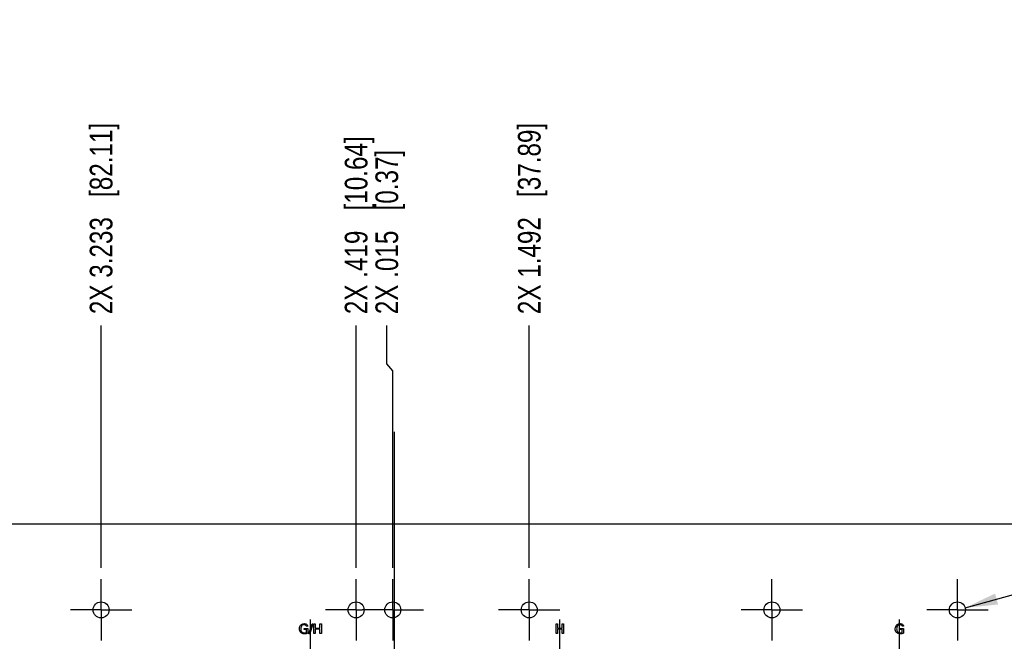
# Model space of a CAD drawing. Header units: inches. Extents: x 0 to 34, y 0 to 22.
# Tile 5 of 27: x 13.1 to 18.5, y 7.2 to 10.6. Entities that reach past the tile are written whole.
import ezdxf

# ---------------------------------------------------------------- set-up
doc = ezdxf.new("R2010")
doc.units = ezdxf.units.IN
doc.header["$LTSCALE"] = 1.87
doc.header["$MEASUREMENT"] = 0
doc.linetypes.add('CENTER', pattern=[0.6, 0.375, -0.075, 0.075, -0.075])
doc.layers.get('0').update_dxf_attribs({"linetype": 'CONTINUOUS'})
for name, color, linetype in [('01___PRT_ALL_DTM_PLN', 7, 'CONTINUOUS'), ('02___PRT_ALL_AXES', 7, 'CONTINUOUS'), ('DIMENSIONS', 7, 'CONTINUOUS')]:
    doc.layers.add(name, color=color, linetype=linetype)
doc.styles.get("Standard").update_dxf_attribs({"font": 'txt', "width": 0.8})
doc.dimstyles.new('DIMSTYLE_1', dxfattribs={"dimtxt": 0.125, "dimasz": 0.18, "dimexe": 0.125, "dimexo": 0.0625, "dimgap": 0.03125, "dimtad": 0, "dimtih": 1, "dimtoh": 1, "dimdec": 3, "dimlfac": 2, "dimzin": 4, "dimdsep": 46, "dimtxsty": 'STANDARD', "dimblk": '_FILLED', "dimblk1": '_FILLED', "dimblk2": '_FILLED', "dimcen": 0.09, "dimadec": 0, "dimazin": 0, "dimtp": 0.001, "dimtm": 0.001, "dimtfac": 1, "dimtdec": 3, "dimtofl": 0, "dimtmove": 0, "dimatfit": 3, "dimldrblk": '_FILLED', "dimfxl": 1, "dimtolj": 1, "dimtzin": 4, "dimarcsym": 0})
doc.dimstyles.new('DIMSTYLE_3', dxfattribs={"dimtxt": 0.125, "dimasz": 0.18, "dimexe": 0.125, "dimexo": 0.0625, "dimgap": 0.09, "dimtad": 0, "dimtih": 1, "dimtoh": 1, "dimdec": 3, "dimlfac": 2, "dimzin": 4, "dimdsep": 46, "dimtxsty": 'STANDARD', "dimblk": '_FILLED', "dimblk1": '_FILLED', "dimblk2": '_FILLED', "dimcen": 0.09, "dimadec": 0, "dimazin": 0, "dimtp": 0.001, "dimtm": 0.001, "dimtfac": 1, "dimtdec": 3, "dimtofl": 0, "dimtmove": 0, "dimatfit": 2, "dimldrblk": '_FILLED', "dimfxl": 1, "dimtolj": 1, "dimtzin": 4, "dimarcsym": 0})

# ---------------------------------------------------------------- blocks, each defined once
blk = doc.blocks.new('*D11')
at = {"layer": 'DIMENSIONS', "color": 2, "linetype": 'CONTINUOUS'}
for p, q in [((15.1183, 8.7056), (15.1183, 8.9176)), ((15.1511, 8.667), (15.1183, 8.7056)), ((15.1511, 7.5797), (15.1511, 8.667))]:
    blk.add_line(p, q, dxfattribs=at)
at = {"layer": 'DIMENSIONS', "color": 2, "linetype": 'CONTINUOUS', "insert": (15.0558, 8.9801), "char_height": 0.125, "width": 1.425, "attachment_point": 1, "rotation": 90, "line_spacing_factor": 0.9}
blk.add_mtext('2X .015{\\Ftxt.shx;\\W1.000000;\\H0.125000; }[0.37]', dxfattribs=at)
blk = doc.blocks.new('_FILLED')
at = {"color": 0, "linetype": 'BYBLOCK'}
blk.add_solid([(0, 0), (-1, 0.174), (-1, -0.174)], dxfattribs=at)
blk = doc.blocks.new('*D12')
at = {"layer": 'DIMENSIONS', "color": 2, "linetype": 'CONTINUOUS'}
blk.add_line((14.9491, 7.5797), (14.9491, 8.9176), dxfattribs=at)
at = {"layer": 'DIMENSIONS', "color": 2, "linetype": 'CONTINUOUS', "insert": (14.8866, 8.9801), "char_height": 0.125, "width": 1.525, "attachment_point": 1, "rotation": 90, "line_spacing_factor": 0.9}
blk.add_mtext('2X .419{\\Ftxt.shx;\\W1.000000;\\H0.125000; }[10.64]', dxfattribs=at)
blk = doc.blocks.new('*D13')
at = {"layer": 'DIMENSIONS', "color": 2, "linetype": 'CONTINUOUS'}
blk.add_line((13.5421, 7.5797), (13.5421, 8.9176), dxfattribs=at)
at = {"layer": 'DIMENSIONS', "color": 2, "linetype": 'CONTINUOUS', "insert": (13.4796, 8.9801), "char_height": 0.125, "width": 1.625, "attachment_point": 1, "rotation": 90, "line_spacing_factor": 0.9}
blk.add_mtext('2X 3.233{\\Ftxt.shx;\\W1.000000;\\H0.125000; }[82.11]', dxfattribs=at)
blk = doc.blocks.new('*D14')
at = {"layer": 'DIMENSIONS', "color": 2, "linetype": 'CONTINUOUS'}
blk.add_line((15.9043, 7.5797), (15.9043, 8.9176), dxfattribs=at)
at = {"layer": 'DIMENSIONS', "color": 2, "linetype": 'CONTINUOUS', "insert": (15.8418, 8.9801), "char_height": 0.125, "width": 1.625, "attachment_point": 1, "rotation": 90, "line_spacing_factor": 0.9}
blk.add_mtext('2X 1.492{\\Ftxt.shx;\\W1.000000;\\H0.125000; }[37.89]', dxfattribs=at)
blk = doc.blocks.new('*D22')
at = {"layer": 'DIMENSIONS', "color": 2, "linetype": 'CONTINUOUS'}
for p, q in [((18.3092, 7.3597), (20.568, 7.9874)), ((20.568, 7.9874), (20.6855, 7.9874))]:
    blk.add_line(p, q, dxfattribs=at)
at = {"layer": 'DIMENSIONS', "color": 2, "linetype": 'CONTINUOUS', "xscale": 0.18, "yscale": 0.18, "zscale": 0.18, "rotation": 195.5290961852}
blk.add_blockref('_FILLED', (18.3092, 7.3597), dxfattribs=at)
at = {"layer": 'DIMENSIONS', "color": 2, "linetype": 'CONTINUOUS', "insert": (20.748, 8.0499), "char_height": 0.125, "width": 1.591667, "attachment_point": 1, "line_spacing_factor": 0.9}
blk.add_mtext('16X \\Fgdt;{\\Fgdt;n}\\Ftxt;.177{\\Ftxt.shx;\\W1.000000;\\H0.125000; }[4.5]', dxfattribs=at)
blk = doc.blocks.new('*D34')
at = {"layer": 'DIMENSIONS', "color": 2, "linetype": 'CONTINUOUS'}
blk.add_line((11.0885, 8.4401), (11.0885, 8.9401), dxfattribs=at)
at = {"layer": 'DIMENSIONS', "color": 2, "linetype": 'CONTINUOUS', "insert": (11.026, 9.0026), "char_height": 0.125, "width": 1.425, "attachment_point": 1, "rotation": 90, "line_spacing_factor": 0.9}
blk.add_mtext('8.140{\\Ftxt.shx;\\W1.000000;\\H0.125000; }[206.76]', dxfattribs=at)
blk = doc.blocks.new('*D35')
at = {"layer": 'DIMENSIONS', "color": 2, "linetype": 'CONTINUOUS'}
blk.add_line((19.2285, 8.4401), (19.2285, 8.9401), dxfattribs=at)
at = {"layer": 'DIMENSIONS', "color": 2, "linetype": 'CONTINUOUS', "insert": (19.166, 9.0026), "char_height": 0.125, "width": 1.425, "attachment_point": 1, "rotation": 90, "line_spacing_factor": 0.9}
blk.add_mtext('8.140{\\Ftxt.shx;\\W1.000000;\\H0.125000; }[206.76]', dxfattribs=at)

msp = doc.modelspace()

# ---------------------------------------------------------------- linework, layer by layer
at = {"color": 40, "linetype": 'CONTINUOUS'}
for p, q in [((14.6626, 7.23971), (14.6626, 7.24593)), ((14.6626, 7.24593), (14.68248, 7.24593)), ((14.67498, 7.23971), (14.6626, 7.23971)), ((14.68226, 7.25779), (14.67408, 7.25779)), ((14.67498, 7.22365), (14.67498, 7.23971)), ((14.68248, 7.24593), (14.68248, 7.21923)), ((14.68847, 7.21592), (14.70602, 7.27061)), ((14.71089, 7.27061), (14.69342, 7.21592)), ((14.70602, 7.27061), (14.71089, 7.27061)), ((14.71659, 7.21712), (14.71659, 7.27129)), ((14.71659, 7.27129), (14.7241, 7.27129)), ((14.7241, 7.27129), (14.7241, 7.24803)), ((14.7241, 7.24803), (14.74983, 7.24803)), ((14.7241, 7.24158), (14.7241, 7.21712)), ((14.74983, 7.24158), (14.7241, 7.24158)), ((14.74983, 7.24803), (14.74983, 7.27129)), ((14.74983, 7.27129), (14.75733, 7.27129)), ((14.74983, 7.21712), (14.74983, 7.24158)), ((14.75733, 7.27129), (14.75733, 7.21712)), ((16.05199, 7.27129), (16.05949, 7.27129)), ((16.05199, 7.21712), (16.05199, 7.27129)), ((16.05949, 7.27129), (16.05949, 7.24803)), ((16.05949, 7.24803), (16.08522, 7.24803)), ((16.08522, 7.24158), (16.05949, 7.24158)), ((16.05949, 7.24158), (16.05949, 7.21712)), ((16.08522, 7.27129), (16.09272, 7.27129)), ((16.08522, 7.24803), (16.08522, 7.27129)), ((16.08522, 7.21712), (16.08522, 7.24158)), ((16.09272, 7.27129), (16.09272, 7.21712)), ((17.95011, 7.24593), (17.96998, 7.24593)), ((17.95011, 7.23971), (17.95011, 7.24593)), ((17.96248, 7.23971), (17.95011, 7.23971)), ((17.96976, 7.25779), (17.96158, 7.25779)), ((17.96248, 7.22365), (17.96248, 7.23971)), ((17.96998, 7.24593), (17.96998, 7.21922)), ((14.69342, 7.21592), (14.68847, 7.21592)), ((14.7241, 7.21712), (14.71659, 7.21712)), ((14.75733, 7.21712), (14.74983, 7.21712)), ((16.05949, 7.21712), (16.05199, 7.21712)), ((16.09272, 7.21712), (16.08522, 7.21712))]:
    msp.add_line(p, q, dxfattribs=at)
for points in [[(14.63597, 7.24331), (14.63597, 7.25252), (14.63995, 7.26323), (14.64759, 7.26836)], [(14.64355, 7.22268), (14.6384, 7.22789), (14.63597, 7.23598), (14.63597, 7.24331)], [(14.64962, 7.26169), (14.64553, 7.25714), (14.64384, 7.25039), (14.64384, 7.24428)], [(14.64384, 7.24428), (14.64384, 7.23837), (14.64499, 7.23178), (14.64879, 7.22725)], [(14.64759, 7.26836), (14.65189, 7.27127), (14.65749, 7.27219), (14.66268, 7.27219)], [(14.64879, 7.22725), (14.65216, 7.22339), (14.65808, 7.22193), (14.6632, 7.22193)], [(14.66185, 7.26626), (14.6575, 7.26626), (14.6525, 7.26495), (14.64962, 7.26169)], [(14.67408, 7.25779), (14.67328, 7.26268), (14.66681, 7.26626), (14.66185, 7.26626)], [(14.66268, 7.27219), (14.66834, 7.27219), (14.67468, 7.27045), (14.67865, 7.26641)], [(14.67865, 7.26641), (14.68081, 7.26416), (14.68203, 7.2609), (14.68226, 7.25779)], [(17.92347, 7.24331), (17.92347, 7.25252), (17.92745, 7.26323), (17.9351, 7.26836)], [(17.93105, 7.22268), (17.9259, 7.22789), (17.92347, 7.23598), (17.92347, 7.24331)], [(17.93712, 7.26169), (17.93304, 7.25714), (17.93135, 7.25039), (17.93135, 7.24428)], [(17.93135, 7.24428), (17.93135, 7.23837), (17.93249, 7.23178), (17.9363, 7.22725)], [(17.9351, 7.26836), (17.93939, 7.27127), (17.94499, 7.27219), (17.95018, 7.27219)], [(17.9363, 7.22725), (17.93966, 7.22339), (17.94558, 7.22193), (17.9507, 7.22193)], [(17.94935, 7.26626), (17.945, 7.26626), (17.94, 7.26495), (17.93712, 7.26169)], [(17.96158, 7.25779), (17.96077, 7.26268), (17.95431, 7.26626), (17.94935, 7.26626)], [(17.95018, 7.27219), (17.95584, 7.27219), (17.96218, 7.27045), (17.96616, 7.26641)], [(17.96616, 7.26641), (17.96831, 7.26416), (17.96954, 7.2609), (17.96976, 7.25779)], [(14.6632, 7.21592), (14.65627, 7.21592), (14.6484, 7.21773), (14.64355, 7.22268)], [(14.6632, 7.22193), (14.66717, 7.22193), (14.67118, 7.22249), (14.67498, 7.22365)], [(14.68248, 7.21923), (14.67629, 7.21716), (14.66972, 7.21592), (14.6632, 7.21592)], [(17.9507, 7.21592), (17.94377, 7.21592), (17.9359, 7.21773), (17.93105, 7.22268)], [(17.9507, 7.22193), (17.95467, 7.22193), (17.95868, 7.2225), (17.96248, 7.22365)], [(17.96998, 7.21922), (17.96379, 7.21717), (17.95722, 7.21592), (17.9507, 7.21592)]]:
    msp.add_open_spline(points, degree=3, dxfattribs=at)
at = {"layer": '01___PRT_ALL_DTM_PLN', "color": 2, "linetype": 'CONTINUOUS'}
msp.add_line((15.15847, 8.3308), (15.15847, 5.56494), dxfattribs=at)
at = {"layer": '02___PRT_ALL_AXES', "color": 3, "linetype": 'CONTINUOUS'}
msp.add_line((11.51847, 7.82262), (18.79847, 7.82262), dxfattribs=at)
at = {"layer": '02___PRT_ALL_AXES', "color": 7, "linetype": 'CENTER'}
for p, q in [((13.54207, 7.34787), (13.54207, 7.51716)), ((14.94907, 7.34787), (14.94907, 7.51716)), ((15.15114, 7.34787), (15.15114, 7.51716)), ((15.90427, 7.34787), (15.90427, 7.51716)), ((17.24307, 7.34787), (17.24307, 7.51716)), ((18.26652, 7.34787), (18.26652, 7.51716)), ((13.54207, 7.34787), (13.37278, 7.34787)), ((13.54207, 7.34787), (13.54207, 7.17858)), ((13.54207, 7.34787), (13.71136, 7.34787)), ((14.94907, 7.34787), (14.77978, 7.34787)), ((14.94907, 7.34787), (14.94907, 7.17858)), ((14.94907, 7.34787), (14.98185, 7.34787)), ((15.15114, 7.34787), (14.98185, 7.34787)), ((15.15114, 7.34787), (15.15114, 7.17858)), ((15.15114, 7.34787), (15.32043, 7.34787)), ((15.90427, 7.34787), (15.73498, 7.34787)), ((15.90427, 7.34787), (16.07356, 7.34787)), ((15.90427, 7.34787), (15.90427, 7.17858)), ((17.24307, 7.34787), (17.07378, 7.34787)), ((17.24307, 7.34787), (17.41236, 7.34787)), ((17.24307, 7.34787), (17.24307, 7.17858)), ((18.26652, 7.34787), (18.09723, 7.34787)), ((18.26652, 7.34787), (18.43581, 7.34787)), ((18.26652, 7.34787), (18.26652, 7.17858)), ((14.69747, 7.09837), (14.69747, 7.29587)), ((16.07247, 7.09837), (16.07247, 7.29587)), ((17.94747, 7.09837), (17.94747, 7.29587))]:
    msp.add_line(p, q, dxfattribs=at)
at = {"layer": '02___PRT_ALL_AXES', "color": 3, "linetype": 'CONTINUOUS'}
for centre in [(13.54207, 7.34787), (14.94907, 7.34787), (15.15114, 7.34787), (15.90427, 7.34787), (17.24307, 7.34787), (18.26648, 7.34787)]:
    msp.add_circle(centre, 0.04429, dxfattribs=at)

# ---------------------------------------------------------------- dimensions: what is measured, and where the dimension line sits
at = {"layer": 'DIMENSIONS', "color": 2, "linetype": 'CONTINUOUS'}
for feature_location, offset, dtype, picture, middle in [((13.54207, 7.57966), (0, 1.33796), 1, '*D13', (13.54207, 9.79262)), ((15.90427, 7.57966), (0, 1.33796), 1, '*D14', (15.90427, 9.79262)), ((14.94907, 7.57966), (0, 1.33796), 1, '*D12', (14.94907, 9.74262)), ((15.15114, 7.57966), (-0.03287, 1.33796), 0, '*D11', (15.11827, 9.69262))]:
    dim = msp.add_ordinate_dim(feature_location=feature_location, offset=offset, dtype=dtype, origin=(15.15847, 7.51716), text='2X <>', dimstyle='DIMSTYLE_1', dxfattribs=at)
    dim.commit()
    dim.dimension.update_dxf_attribs({"geometry": picture, "text_midpoint": middle})
for feature_location, picture, middle in [((11.08847, 8.44012), '*D34', (11.08847, 9.71512)), ((19.22847, 8.44012), '*D35', (19.22847, 9.71512))]:
    dim = msp.add_ordinate_dim(feature_location=feature_location, offset=(0, 0.5), dtype=1, origin=(15.15847, 8.37762), dimstyle='DIMSTYLE_1', dxfattribs=at)
    dim.commit()
    dim.dimension.update_dxf_attribs({"geometry": picture, "text_midpoint": middle})
dim = msp.add_diameter_dim_2p(p1=(18.30915, 7.35973), p2=(18.2238, 7.33601), text='16X %%c<>', dimstyle='DIMSTYLE_3', override={"dimpost": '<>'}, dxfattribs=at)
dim.commit()
dim.dimension.update_dxf_attribs({"geometry": '*D22', "text_midpoint": (21.5438, 7.98739), "dimtype": 163})

doc.saveas('drawing.dxf')
